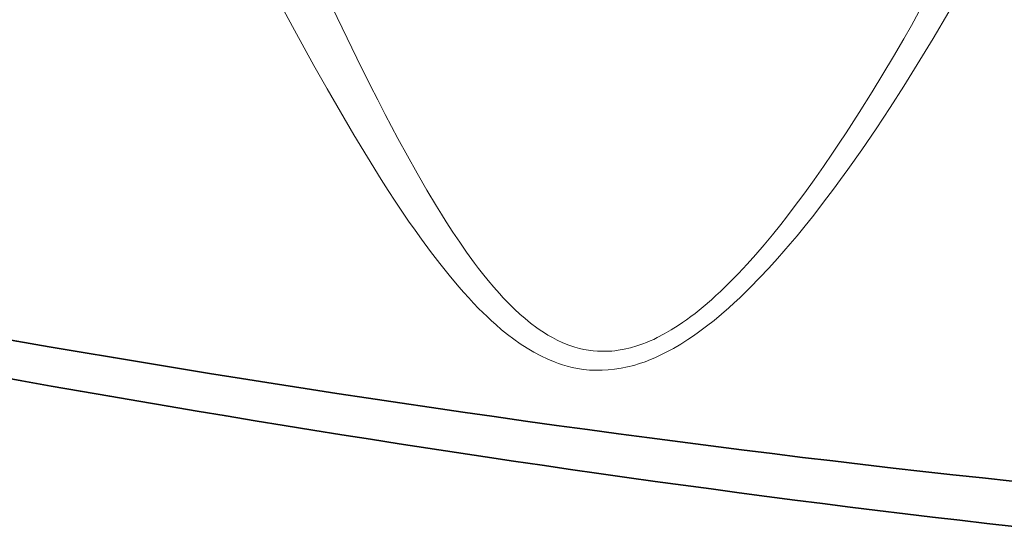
# Model space of a CAD drawing. Extents: x -672 to 7836, y -4841 to 1047.
# Tile 23 of 80: x 4890 to 4911, y -4721 to -4711. Entities that reach past the tile are written whole.
import ezdxf

# ---------------------------------------------------------------- set-up
doc = ezdxf.new("R2010")
doc.units = 0

msp = doc.modelspace()

# ---------------------------------------------------------------- linework, layer by layer
at = {"color": 7, "lineweight": 13}
for points in [[(4909.70166, -4710.401855), (4909.370117, -4710.961914), (4909.032227, -4711.517578), (4908.745605, -4711.975098), (4908.454102, -4712.428711), (4908.157227, -4712.87793), (4907.854492, -4713.322266), (4907.556152, -4713.745605), (4907.404785, -4713.95459), (4907.251465, -4714.162598), (4907.044922, -4714.437012), (4906.834961, -4714.708008), (4906.621582, -4714.975098), (4906.47998, -4715.147461), (4906.337402, -4715.317383), (4906.203613, -4715.473145), (4906.068848, -4715.626953), (4905.878906, -4715.836914), (4905.685547, -4716.041992), (4905.489258, -4716.242676), (4905.26416, -4716.461914), (4905.149902, -4716.568848), (4905.034668, -4716.67334), (4904.878906, -4716.809082), (4904.720703, -4716.940918), (4904.560059, -4717.067871), (4904.365234, -4717.212402), (4904.266602, -4717.281738), (4904.166992, -4717.348633), (4904.015625, -4717.444824), (4903.862305, -4717.535156), (4903.707031, -4717.618652), (4903.550293, -4717.695801), (4903.462402, -4717.735352), (4903.374023, -4717.772461), (4903.255859, -4717.818359), (4903.136719, -4717.859375), (4903.01709, -4717.895508), (4902.882324, -4717.930176), (4902.74707, -4717.958008), (4902.611816, -4717.979492), (4902.476563, -4717.993652), (4902.34375, -4718.000977), (4902.211914, -4718.000977), (4902.080078, -4717.994141), (4901.949707, -4717.980957), (4901.820313, -4717.960449), (4901.713379, -4717.938965), (4901.607422, -4717.912598), (4901.501953, -4717.881836), (4901.423828, -4717.855957), (4901.34668, -4717.828125), (4901.193359, -4717.765625), (4901.043945, -4717.694824), (4900.896484, -4717.616211), (4900.752441, -4717.530762), (4900.61084, -4717.438965), (4900.472168, -4717.34082), (4900.342285, -4717.242188), (4900.214844, -4717.13916), (4900.089355, -4717.03125), (4899.996582, -4716.948242), (4899.905273, -4716.862793), (4899.725586, -4716.686523), (4899.620117, -4716.577637), (4899.516602, -4716.466797), (4899.40918, -4716.348633), (4899.303711, -4716.228027), (4899.100586, -4715.986328), (4898.901367, -4715.737793), (4898.706543, -4715.483398), (4898.515137, -4715.223145), (4898.377441, -4715.030273), (4898.241699, -4714.834961), (4898.099609, -4714.625977), (4897.958496, -4714.415039), (4897.808594, -4714.185059), (4897.659668, -4713.952637), (4897.366211, -4713.481934), (4897.077637, -4713.004883), (4896.793457, -4712.521484), (4896.512207, -4712.032715), (4896.233887, -4711.539063), (4896.025879, -4711.165039), (4895.819336, -4710.788086), (4895.407715, -4710.026367)], [(4909.70166, -4710.401855), (4909.370117, -4710.961914), (4909.032227, -4711.517578), (4908.745605, -4711.975098), (4908.454102, -4712.428711), (4908.157227, -4712.87793), (4907.854492, -4713.322266), (4907.556152, -4713.745605), (4907.404785, -4713.95459), (4907.251465, -4714.162598), (4907.044922, -4714.437012), (4906.834961, -4714.708008), (4906.621582, -4714.975098), (4906.47998, -4715.147461), (4906.337402, -4715.317383), (4906.203613, -4715.473145), (4906.068848, -4715.626953), (4905.878906, -4715.836914), (4905.685547, -4716.041992), (4905.489258, -4716.242676), (4905.26416, -4716.461914), (4905.149902, -4716.568848), (4905.034668, -4716.67334), (4904.878906, -4716.809082), (4904.720703, -4716.940918), (4904.560059, -4717.067871), (4904.365234, -4717.212402), (4904.266602, -4717.281738), (4904.166992, -4717.348633), (4904.015625, -4717.444824), (4903.862305, -4717.535156), (4903.707031, -4717.618652), (4903.550293, -4717.695801), (4903.462402, -4717.735352), (4903.374023, -4717.772461), (4903.255859, -4717.818359), (4903.136719, -4717.859375), (4903.01709, -4717.895508), (4902.882324, -4717.930176), (4902.74707, -4717.958008), (4902.611816, -4717.979492), (4902.476563, -4717.993652), (4902.34375, -4718.000977), (4902.211914, -4718.000977), (4902.080078, -4717.994141), (4901.949707, -4717.980957), (4901.820313, -4717.960449), (4901.713379, -4717.938965), (4901.607422, -4717.912598), (4901.501953, -4717.881836), (4901.423828, -4717.855957), (4901.34668, -4717.828125), (4901.193359, -4717.765625), (4901.043945, -4717.694824), (4900.896484, -4717.616211), (4900.752441, -4717.530762), (4900.61084, -4717.438965), (4900.472168, -4717.34082), (4900.342285, -4717.242188), (4900.214844, -4717.13916), (4900.089355, -4717.03125), (4899.996582, -4716.948242), (4899.905273, -4716.862793), (4899.725586, -4716.686523), (4899.620117, -4716.577637), (4899.516602, -4716.466797), (4899.40918, -4716.348633), (4899.303711, -4716.228027), (4899.100586, -4715.986328), (4898.901367, -4715.737793), (4898.706543, -4715.483398), (4898.515137, -4715.223145), (4898.377441, -4715.030273), (4898.241699, -4714.834961), (4898.099609, -4714.625977), (4897.958496, -4714.415039), (4897.808594, -4714.185059), (4897.659668, -4713.952637), (4897.366211, -4713.481934), (4897.077637, -4713.004883), (4896.793457, -4712.521484), (4896.512207, -4712.032715), (4896.233887, -4711.539063), (4896.025879, -4711.165039), (4895.819336, -4710.788086), (4895.407715, -4710.026367)], [(4909.70166, -4710.401855), (4909.370117, -4710.961914), (4909.032227, -4711.517578), (4908.745605, -4711.975098), (4908.454102, -4712.428711), (4908.157227, -4712.87793), (4907.854492, -4713.322266), (4907.556152, -4713.745605), (4907.404785, -4713.95459), (4907.251465, -4714.162598), (4907.044922, -4714.437012), (4906.834961, -4714.708008), (4906.621582, -4714.975098), (4906.47998, -4715.147461), (4906.337402, -4715.317383), (4906.203613, -4715.473145), (4906.068848, -4715.626953), (4905.878906, -4715.836914), (4905.685547, -4716.041992), (4905.489258, -4716.242676), (4905.26416, -4716.461914), (4905.149902, -4716.568848), (4905.034668, -4716.67334), (4904.878906, -4716.809082), (4904.720703, -4716.940918), (4904.560059, -4717.067871), (4904.365234, -4717.212402), (4904.266602, -4717.281738), (4904.166992, -4717.348633), (4904.015625, -4717.444824), (4903.862305, -4717.535156), (4903.707031, -4717.618652), (4903.550293, -4717.695801), (4903.462402, -4717.735352), (4903.374023, -4717.772461), (4903.255859, -4717.818359), (4903.136719, -4717.859375), (4903.01709, -4717.895508), (4902.882324, -4717.930176), (4902.74707, -4717.958008), (4902.611816, -4717.979492), (4902.476563, -4717.993652), (4902.34375, -4718.000977), (4902.211914, -4718.000977), (4902.080078, -4717.994141), (4901.949707, -4717.980957), (4901.820313, -4717.960449), (4901.713379, -4717.938965), (4901.607422, -4717.912598), (4901.501953, -4717.881836), (4901.423828, -4717.855957), (4901.34668, -4717.828125), (4901.193359, -4717.765625), (4901.043945, -4717.694824), (4900.896484, -4717.616211), (4900.752441, -4717.530762), (4900.61084, -4717.438965), (4900.472168, -4717.34082), (4900.342285, -4717.242188), (4900.214844, -4717.13916), (4900.089355, -4717.03125), (4899.996582, -4716.948242), (4899.905273, -4716.862793), (4899.725586, -4716.686523), (4899.620117, -4716.577637), (4899.516602, -4716.466797), (4899.40918, -4716.348633), (4899.303711, -4716.228027), (4899.100586, -4715.986328), (4898.901367, -4715.737793), (4898.706543, -4715.483398), (4898.515137, -4715.223145), (4898.377441, -4715.030273), (4898.241699, -4714.834961), (4898.099609, -4714.625977), (4897.958496, -4714.415039), (4897.808594, -4714.185059), (4897.659668, -4713.952637), (4897.366211, -4713.481934), (4897.077637, -4713.004883), (4896.793457, -4712.521484), (4896.512207, -4712.032715), (4896.233887, -4711.539063), (4896.025879, -4711.165039), (4895.819336, -4710.788086), (4895.407715, -4710.026367)], [(4909.067383, -4710.400879), (4908.905762, -4710.686523), (4908.743164, -4710.970215), (4908.523438, -4711.347168), (4908.300293, -4711.721191), (4908.074219, -4712.092285), (4907.799805, -4712.532715), (4907.519531, -4712.968262), (4907.377441, -4713.184082), (4907.233887, -4713.397949), (4907.040039, -4713.681641), (4906.84375, -4713.961426), (4906.644043, -4714.238281), (4906.512695, -4714.416504), (4906.380371, -4714.592773), (4906.258301, -4714.751465), (4906.135254, -4714.908203), (4905.960449, -4715.125488), (4905.783691, -4715.338379), (4905.603516, -4715.547363), (4905.421875, -4715.750488), (4905.237305, -4715.948242), (4905.049316, -4716.140625), (4904.858398, -4716.326172), (4904.76123, -4716.416016), (4904.663574, -4716.504395), (4904.492188, -4716.651855), (4904.317383, -4716.792969), (4904.228516, -4716.86084), (4904.13916, -4716.926758), (4904.049805, -4716.989746), (4903.959473, -4717.050781), (4903.812988, -4717.143555), (4903.665039, -4717.229004), (4903.515625, -4717.307129), (4903.439453, -4717.34375), (4903.363281, -4717.37793), (4903.288086, -4717.409668), (4903.212891, -4717.438965), (4903.081055, -4717.484375), (4902.949219, -4717.522949), (4902.816895, -4717.553711), (4902.68457, -4717.57666), (4902.618164, -4717.584961), (4902.55127, -4717.591797), (4902.48584, -4717.596191), (4902.42041, -4717.598145), (4902.333008, -4717.598145), (4902.245605, -4717.594727), (4902.15918, -4717.587402), (4902.05957, -4717.574707), (4901.960938, -4717.556641), (4901.863281, -4717.534668), (4901.766602, -4717.507813), (4901.702637, -4717.487305), (4901.63916, -4717.465332), (4901.513672, -4717.415039), (4901.390137, -4717.35791), (4901.292969, -4717.307617), (4901.197266, -4717.25293), (4901.103027, -4717.194824), (4901.033203, -4717.148438), (4900.963867, -4717.100586), (4900.828125, -4716.999023), (4900.712891, -4716.905273), (4900.600098, -4716.806641), (4900.48877, -4716.704102), (4900.40918, -4716.626465), (4900.330078, -4716.546875), (4900.248535, -4716.460938), (4900.167969, -4716.373535), (4900.046387, -4716.23584), (4899.927734, -4716.094238), (4899.810547, -4715.949219), (4899.724121, -4715.838379), (4899.638672, -4715.725098), (4899.470703, -4715.494629), (4899.324707, -4715.285156), (4899.181152, -4715.071289), (4899.040039, -4714.853516), (4898.935547, -4714.687988), (4898.83252, -4714.520508), (4898.628906, -4714.180664), (4898.419922, -4713.819336), (4898.214355, -4713.452637), (4898.012695, -4713.08252), (4897.87793, -4712.829102), (4897.744629, -4712.574707), (4897.584961, -4712.265137), (4897.426758, -4711.953613), (4897.141602, -4711.381836), (4896.829102, -4710.740234), (4896.519531, -4710.091309)], [(4909.067383, -4710.400879), (4908.905762, -4710.686523), (4908.743164, -4710.970215), (4908.523438, -4711.347168), (4908.300293, -4711.721191), (4908.074219, -4712.092285), (4907.799805, -4712.532715), (4907.519531, -4712.968262), (4907.377441, -4713.184082), (4907.233887, -4713.397949), (4907.040039, -4713.681641), (4906.84375, -4713.961426), (4906.644043, -4714.238281), (4906.512695, -4714.416504), (4906.380371, -4714.592773), (4906.258301, -4714.751465), (4906.135254, -4714.908203), (4905.960449, -4715.125488), (4905.783691, -4715.338379), (4905.603516, -4715.547363), (4905.421875, -4715.750488), (4905.237305, -4715.948242), (4905.049316, -4716.140625), (4904.858398, -4716.326172), (4904.76123, -4716.416016), (4904.663574, -4716.504395), (4904.492188, -4716.651855), (4904.317383, -4716.792969), (4904.228516, -4716.86084), (4904.13916, -4716.926758), (4904.049805, -4716.989746), (4903.959473, -4717.050781), (4903.812988, -4717.143555), (4903.665039, -4717.229004), (4903.515625, -4717.307129), (4903.439453, -4717.34375), (4903.363281, -4717.37793), (4903.288086, -4717.409668), (4903.212891, -4717.438965), (4903.081055, -4717.484375), (4902.949219, -4717.522949), (4902.816895, -4717.553711), (4902.68457, -4717.57666), (4902.618164, -4717.584961), (4902.55127, -4717.591797), (4902.48584, -4717.596191), (4902.42041, -4717.598145), (4902.333008, -4717.598145), (4902.245605, -4717.594727), (4902.15918, -4717.587402), (4902.05957, -4717.574707), (4901.960938, -4717.556641), (4901.863281, -4717.534668), (4901.766602, -4717.507813), (4901.702637, -4717.487305), (4901.63916, -4717.465332), (4901.513672, -4717.415039), (4901.390137, -4717.35791), (4901.292969, -4717.307617), (4901.197266, -4717.25293), (4901.103027, -4717.194824), (4901.033203, -4717.148438), (4900.963867, -4717.100586), (4900.828125, -4716.999023), (4900.712891, -4716.905273), (4900.600098, -4716.806641), (4900.48877, -4716.704102), (4900.40918, -4716.626465), (4900.330078, -4716.546875), (4900.248535, -4716.460938), (4900.167969, -4716.373535), (4900.046387, -4716.23584), (4899.927734, -4716.094238), (4899.810547, -4715.949219), (4899.724121, -4715.838379), (4899.638672, -4715.725098), (4899.470703, -4715.494629), (4899.324707, -4715.285156), (4899.181152, -4715.071289), (4899.040039, -4714.853516), (4898.935547, -4714.687988), (4898.83252, -4714.520508), (4898.628906, -4714.180664), (4898.419922, -4713.819336), (4898.214355, -4713.452637), (4898.012695, -4713.08252), (4897.87793, -4712.829102), (4897.744629, -4712.574707), (4897.584961, -4712.265137), (4897.426758, -4711.953613), (4897.141602, -4711.381836), (4896.829102, -4710.740234), (4896.519531, -4710.091309)], [(4909.067383, -4710.400879), (4908.905762, -4710.686523), (4908.743164, -4710.970215), (4908.523438, -4711.347168), (4908.300293, -4711.721191), (4908.074219, -4712.092285), (4907.799805, -4712.532715), (4907.519531, -4712.968262), (4907.377441, -4713.184082), (4907.233887, -4713.397949), (4907.040039, -4713.681641), (4906.84375, -4713.961426), (4906.644043, -4714.238281), (4906.512695, -4714.416504), (4906.380371, -4714.592773), (4906.258301, -4714.751465), (4906.135254, -4714.908203), (4905.960449, -4715.125488), (4905.783691, -4715.338379), (4905.603516, -4715.547363), (4905.421875, -4715.750488), (4905.237305, -4715.948242), (4905.049316, -4716.140625), (4904.858398, -4716.326172), (4904.76123, -4716.416016), (4904.663574, -4716.504395), (4904.492188, -4716.651855), (4904.317383, -4716.792969), (4904.228516, -4716.86084), (4904.13916, -4716.926758), (4904.049805, -4716.989746), (4903.959473, -4717.050781), (4903.812988, -4717.143555), (4903.665039, -4717.229004), (4903.515625, -4717.307129), (4903.439453, -4717.34375), (4903.363281, -4717.37793), (4903.288086, -4717.409668), (4903.212891, -4717.438965), (4903.081055, -4717.484375), (4902.949219, -4717.522949), (4902.816895, -4717.553711), (4902.68457, -4717.57666), (4902.618164, -4717.584961), (4902.55127, -4717.591797), (4902.48584, -4717.596191), (4902.42041, -4717.598145), (4902.333008, -4717.598145), (4902.245605, -4717.594727), (4902.15918, -4717.587402), (4902.05957, -4717.574707), (4901.960938, -4717.556641), (4901.863281, -4717.534668), (4901.766602, -4717.507813), (4901.702637, -4717.487305), (4901.63916, -4717.465332), (4901.513672, -4717.415039), (4901.390137, -4717.35791), (4901.292969, -4717.307617), (4901.197266, -4717.25293), (4901.103027, -4717.194824), (4901.033203, -4717.148438), (4900.963867, -4717.100586), (4900.828125, -4716.999023), (4900.712891, -4716.905273), (4900.600098, -4716.806641), (4900.48877, -4716.704102), (4900.40918, -4716.626465), (4900.330078, -4716.546875), (4900.248535, -4716.460938), (4900.167969, -4716.373535), (4900.046387, -4716.23584), (4899.927734, -4716.094238), (4899.810547, -4715.949219), (4899.724121, -4715.838379), (4899.638672, -4715.725098), (4899.470703, -4715.494629), (4899.324707, -4715.285156), (4899.181152, -4715.071289), (4899.040039, -4714.853516), (4898.935547, -4714.687988), (4898.83252, -4714.520508), (4898.628906, -4714.180664), (4898.419922, -4713.819336), (4898.214355, -4713.452637), (4898.012695, -4713.08252), (4897.87793, -4712.829102), (4897.744629, -4712.574707), (4897.584961, -4712.265137), (4897.426758, -4711.953613), (4897.141602, -4711.381836), (4896.829102, -4710.740234), (4896.519531, -4710.091309)]]:
    msp.add_lwpolyline(points, dxfattribs=at)
at = {"color": 7, "lineweight": 35}
for centre, major_axis, ratio, start_param, end_param in [((4875.786621, -4698.046875), (78.663574, -17.335449), 0.201746, 4.67999551, 5.247893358), ((4875.786621, -4698.046875), (78.663574, -17.335449), 0.201746, 4.67999551, 5.247893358), ((4875.786621, -4698.046875), (78.663574, -17.335449), 0.201746, 4.67999551, 5.247893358), ((4877.914551, -4699.270508), (78.518555, -17.303711), 0.201754, 4.71075407, 5.224762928), ((4877.914551, -4699.270508), (78.518555, -17.303711), 0.201754, 4.71075407, 5.224762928), ((4877.914551, -4699.270508), (78.518555, -17.303711), 0.201754, 4.71075407, 5.224762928)]:
    msp.add_ellipse(centre, major_axis=major_axis, ratio=ratio, start_param=start_param, end_param=end_param, dxfattribs=at)

doc.saveas('drawing.dxf')
